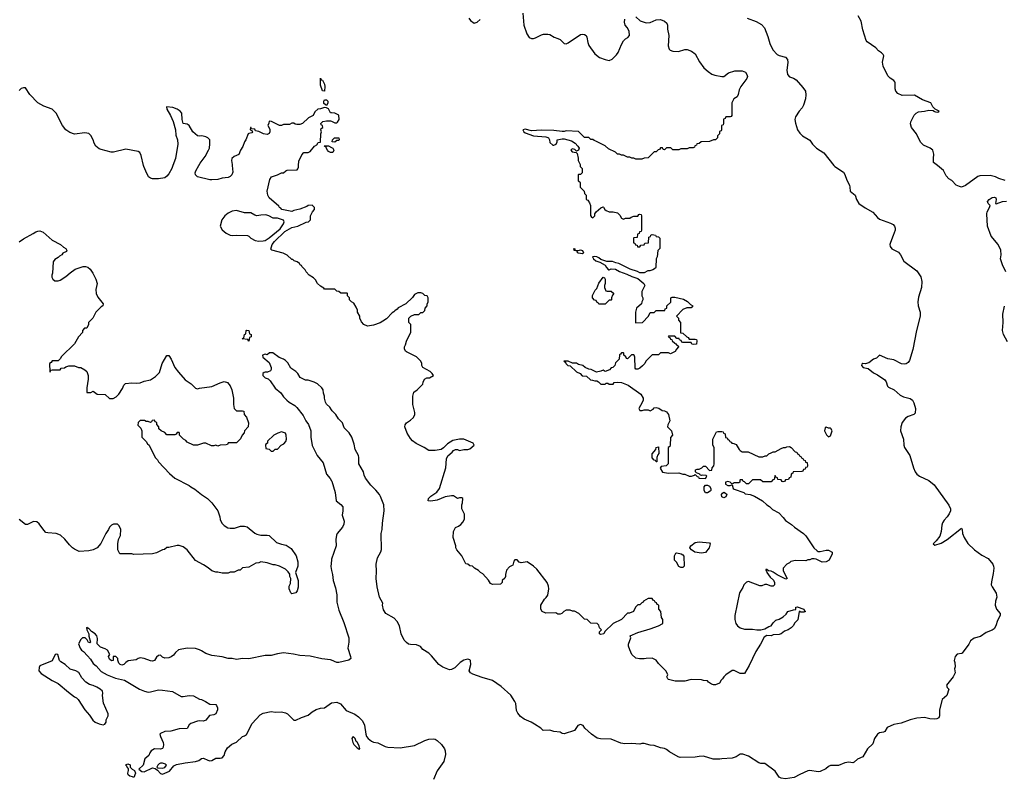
# Model space of a CAD drawing. Header units: inches. Extents: x 2473073 to 2657680, y 705365 to 849016.
# Tile 80 of 151: x 2486954 to 2496568, y 814011 to 821423. Entities that reach past the tile are written whole.
import ezdxf

# ---------------------------------------------------------------- set-up
doc = ezdxf.new("R2010")
doc.units = ezdxf.units.IN
doc.header["$MEASUREMENT"] = 0
for name, color, linetype in [('C4881', 7, 'Continuous'), ('C4882', 7, 'Continuous'), ('C4891', 7, 'Continuous'), ('C4892', 7, 'Continuous')]:
    doc.layers.add(name, color=color, linetype=linetype)

msp = doc.modelspace()

# ---------------------------------------------------------------- linework, layer by layer
at = {"layer": 'C4881', "color": 5}
for points, elevation in [([(2488450.4, 820000), (2488439.6, 819970), (2488410, 819919.1), (2488390, 819895.5), (2488370, 819880.5), (2488310.9, 819870.9), (2488250.9, 819870.9), (2488230, 819876), (2488210.7, 819890.7), (2488184.5, 819944.5), (2488166.8, 819990), (2488164.3, 820000)], 80), ([(2489029.7, 820000), (2489034, 819934), (2489026, 819910), (2489010, 819894), (2488990, 819883.8), (2488930, 819877.3), (2488890, 819863), (2488830, 819859.3), (2488810, 819860.4), (2488690.4, 819890.4), (2488670.6, 819910), (2488668.4, 819930), (2488675.5, 819950), (2488704.5, 820000)], 80), ([(2490000, 818794), (2489930, 818794), (2489923.6, 818803.6), (2489890, 818822), (2489862, 818850), (2489843.6, 818883.6), (2489823.6, 818903.6), (2489782, 818930), (2489750, 818962), (2489742, 818982), (2489710, 819014), (2489704.7, 819024.7), (2489694, 819030), (2489684.7, 819044.7), (2489662, 819062), (2489634, 819070), (2489622, 819082), (2489610, 819084.7), (2489565.4, 819125.4), (2489526.4, 819146.4), (2489414.8, 819174.8), (2489405.2, 819185.2), (2489420.4, 819230), (2489442, 819258), (2489542, 819358), (2489610, 819396), (2489671.1, 819408.9), (2489750, 819448), (2489774, 819450), (2489794, 819470), (2489792, 819510), (2489812, 819550), (2489832, 819570), (2489832, 819590), (2489810, 819612), (2489771.6, 819611.6), (2489759, 819601), (2489690, 819576), (2489630, 819562), (2489610, 819552), (2489514, 819570), (2489504.7, 819584.7), (2489491.6, 819591.6), (2489483.6, 819603.6), (2489390, 819684.7), (2489376, 819710), (2489371.3, 819750), (2489396.9, 819863.1), (2489414, 819890), (2489470, 819908), (2489510, 819928), (2489530, 819928), (2489554, 819950), (2489565.4, 819954.6), (2489662, 819958), (2489671.3, 819968.7), (2489674.8, 819985.2), (2489675.6, 820000)], 80), ([(2486950, 819257.2), (2486990, 819285.2), (2487084.5, 819335.5), (2487110, 819354), (2487130, 819361.2), (2487150, 819362), (2487182.7, 819350), (2487271.4, 819271.4), (2487354, 819230), (2487383.1, 819203.1), (2487406, 819190), (2487415.3, 819170), (2487410, 819162), (2487376.4, 819143.6), (2487366, 819130), (2487343.1, 819116.9), (2487330, 819102), (2487296.4, 819083.6), (2487280.4, 819059.6), (2487275.3, 818950), (2487268, 818930), (2487268, 818910), (2487278, 818890), (2487296.4, 818876.4), (2487330, 818875.3), (2487350, 818882), (2487403.5, 818916.5), (2487445.8, 818954.2), (2487496, 818990), (2487573.6, 819013.6), (2487595.3, 819015.3), (2487619, 819010), (2487641.2, 818990), (2487669.3, 818949.3), (2487699, 818890), (2487709, 818850), (2487697.2, 818790), (2487701.2, 818750), (2487716.5, 818716.5), (2487768, 818650), (2487767.3, 818632.7), (2487750, 818622), (2487698, 818570), (2487668.4, 818511.6), (2487626, 818470), (2487626, 818450), (2487610, 818414), (2487587.3, 818412.7), (2487566, 818390), (2487566, 818370), (2487528, 818330), (2487490, 818262), (2487363.1, 818136.9), (2487350, 818114), (2487330, 818094), (2487270, 818094), (2487262, 818078), (2487246, 818070), (2487247.3, 817987.3), (2487252.7, 817987.3), (2487258, 818002), (2487270, 818006), (2487350, 818006), (2487358, 818022), (2487390, 818026), (2487403.6, 818036.4), (2487432.7, 818047.3), (2487490, 818046), (2487528.4, 818028.4), (2487550, 818028), (2487590, 818008), (2487608, 817990), (2487622, 817950), (2487623.1, 817916.9), (2487609.2, 817830), (2487610, 817786), (2487650, 817786), (2487670, 817798), (2487686, 817790), (2487710, 817768), (2487787.3, 817767.3), (2487830, 817728), (2487867.3, 817727.3), (2487896.9, 817743.1), (2487922, 817770), (2487956.3, 817823.7), (2487970, 817858), (2487987.1, 817872.9), (2488050, 817881.2), (2488090, 817877.2), (2488130, 817881.2), (2488170, 817897.2), (2488230.7, 817909.3), (2488279.8, 817940.2), (2488319.1, 817980.9), (2488346, 818070), (2488390, 818148), (2488410, 818148), (2488434, 818110), (2488469.3, 818029.3), (2488503.7, 817983.7), (2488569.4, 817909.4), (2488628.7, 817870), (2488670, 817828), (2488690, 817822), (2488711.1, 817828.9), (2488830, 817845.2), (2488910, 817881.2), (2488950, 817893.2), (2488982, 817882), (2489009, 817850), (2489024, 817810), (2489042, 817730), (2489042, 817670), (2489048.4, 817628.4), (2489070, 817606), (2489130, 817606), (2489142, 817602), (2489146, 817570), (2489170, 817546), (2489188, 817490), (2489186, 817450), (2489148.4, 817411.6), (2489147.3, 817392.7), (2489126, 817370), (2489110, 817334), (2489070, 817294), (2488990, 817294), (2488982, 817278), (2488970, 817274), (2488910, 817272), (2488890, 817262), (2488870, 817272), (2488850, 817264.7), (2488825.4, 817265.4), (2488770, 817292), (2488748.9, 817291.1), (2488690, 817272), (2488650, 817272), (2488590, 817302), (2488576.9, 817316.9), (2488554, 817330), (2488514, 817370), (2488514, 817390), (2488510, 817394), (2488490, 817394), (2488482, 817378), (2488470, 817374), (2488390, 817374), (2488370, 817394), (2488334, 817410), (2488314, 817430), (2488311.6, 817451.6), (2488292.7, 817472.7), (2488291.6, 817491.6), (2488278, 817498), (2488270, 817514), (2488247.3, 817512.7), (2488242, 817498), (2488230, 817494), (2488210, 817502), (2488190, 817502), (2488171.3, 817511.3), (2488128.9, 817511.1), (2488110, 817494), (2488108.4, 817468.4), (2488136.4, 817436.4), (2488146, 817410), (2488146, 817350), (2488190, 817306), (2488203.1, 817283.1), (2488218, 817270), (2488278, 817150), (2488298, 817130), (2488308, 817110), (2488416.4, 816996.4), (2488470, 816948), (2488610, 816878), (2488624.7, 816864.7), (2488663.1, 816843.1), (2488729.1, 816789.1), (2488788, 816750), (2488830, 816708), (2488888, 816630), (2488907.3, 816572.7), (2488910, 816546), (2488929.2, 816509.2), (2488950, 816488), (2488985.2, 816465.2), (2489010, 816462), (2489050, 816462), (2489110, 816482), (2489150, 816482), (2489173.6, 816473.6), (2489250, 816414), (2489270, 816404), (2489310, 816393.2), (2489370, 816394), (2489390, 816388.7), (2489462.9, 816322.9), (2489510, 816305.2), (2489555.5, 816295.5), (2489604.7, 816264.7), (2489652.9, 816192.9), (2489668.4, 816131.6), (2489668.7, 816090), (2489648, 816030), (2489673.2, 815950), (2489673.6, 815886.4), (2489662, 815850), (2489650, 815832), (2489610, 815822), (2489602, 815830), (2489584.7, 815870), (2489585.4, 815894.6), (2489596.9, 815923.1), (2489602, 815970), (2489592, 815990), (2489591.6, 816011.6), (2489576.9, 816036.9), (2489550, 816062), (2489490, 816092), (2489450, 816104.7), (2489430, 816104.7), (2489370, 816124.7), (2489310, 816132), (2489290, 816122), (2489260.4, 816119.6), (2489190, 816082), (2489130, 816074), (2489107.3, 816052.7), (2489088.4, 816051.6), (2489047.3, 816032.7), (2489010, 816032), (2488990, 816022), (2488930, 816022), (2488890, 816032), (2488870, 816032), (2488830, 816044.7), (2488795.3, 816075.3), (2488750, 816104.7), (2488670, 816144.7), (2488590.7, 816250.7), (2488550, 816278), (2488510, 816291), (2488490, 816291.3), (2488410, 816272), (2488390, 816272), (2488367.3, 816252.7), (2488348.4, 816251.6), (2488290, 816222), (2488250, 816211.3), (2488070, 816204.7), (2488048.4, 816211.6), (2487932.7, 816212.7), (2487912, 816250), (2487911.3, 816310), (2487918, 816350), (2487938, 816390), (2487942, 816450), (2487925.4, 816485.4), (2487910, 816502), (2487870, 816502), (2487850, 816492), (2487830, 816472), (2487822, 816450), (2487794, 816410), (2487747.2, 816312.8), (2487710, 816271), (2487670, 816250.8), (2487630, 816242), (2487535.3, 816235.3), (2487490, 816256), (2487470, 816271), (2487439.8, 816299.8), (2487395.6, 816355.6), (2487352, 816392), (2487310, 816410.6), (2487230, 816414.8), (2487210, 816421), (2487190, 816441), (2487144.4, 816504.4), (2487122, 816522), (2487090, 816527.7), (2487030, 816498.8), (2487010, 816498.8), (2486950, 816546.8)], 80), ([(2490000, 817614.9), (2489983.6, 817643.6), (2489950, 817672), (2489941, 817690), (2489931.3, 817730), (2489931.3, 817750), (2489919.6, 817779.6), (2489918, 817810), (2489904.7, 817830), (2489862, 817870), (2489830, 817886), (2489770, 817904.7), (2489745.4, 817905.4), (2489691.3, 817931.3), (2489671, 817970), (2489651, 817990), (2489602, 818022), (2489573.7, 818073.7), (2489550, 818098), (2489530.7, 818110.7), (2489486.4, 818126.4), (2489427.3, 818172.7), (2489392.7, 818172.7), (2489370, 818154), (2489350, 818158), (2489326, 818150), (2489328.9, 818128.9), (2489390, 818078), (2489408.7, 818030), (2489408.7, 818010), (2489402, 817998), (2489374.6, 817985.4), (2489350, 817984.7), (2489340.2, 817979.8), (2489329.2, 817970.8), (2489329.3, 817950), (2489350, 817929.4), (2489378.6, 817918.6), (2489400.2, 817900.2), (2489450, 817828.7), (2489502.7, 817782.7), (2489530, 817744), (2489562, 817710), (2489584, 817690), (2489639.1, 817659.1), (2489660.7, 817640.7), (2489720.5, 817560.5), (2489747.3, 817510), (2489774.7, 817474.7), (2489795.6, 817410), (2489798, 817350), (2489810, 817269), (2489859.7, 817170), (2489918, 817098), (2489949.8, 816990), (2489986.3, 816946.3), (2490000, 816923.1)], 60), ([(2490000, 816159), (2489997, 816150), (2489991.7, 816088.3), (2490000, 816049.8)], 60), ([(2490000, 815173.3), (2489990, 815177.6), (2489905.7, 815185.7), (2489790, 815211.4), (2489690, 815218.3), (2489628.3, 815231.7), (2489530, 815243.8), (2489470, 815236.5), (2489410, 815219.6), (2489350, 815220.3), (2489190, 815187.7), (2489130, 815190.8), (2489070, 815181), (2489030, 815191), (2488990, 815190.7), (2488930, 815204.9), (2488830, 815218), (2488770, 815237.3), (2488730, 815266), (2488710, 815274.8), (2488670, 815286.8), (2488589.6, 815290.4), (2488505.6, 815274.4), (2488475.3, 815250), (2488457.2, 815222.8), (2488434, 815206), (2488410, 815198), (2488370, 815192), (2488350, 815202), (2488330, 815222), (2488310, 815218), (2488290, 815202), (2488270, 815171.3), (2488250, 815162.8), (2488230, 815166), (2488170, 815191), (2488130, 815196), (2488110, 815191), (2488090, 815178), (2488013.6, 815166.4), (2487989, 815151), (2487970, 815132), (2487950, 815124.7), (2487934, 815130), (2487923.6, 815143.6), (2487912.7, 815172.7), (2487912, 815190), (2487894, 815210), (2487866, 815210), (2487866, 815170), (2487850, 815166), (2487830, 815182), (2487822, 815210), (2487834, 815230), (2487811.3, 815270), (2487790, 815284.7), (2487742, 815302), (2487712, 815332), (2487714, 815386), (2487706, 815410), (2487690, 815430.8), (2487654.8, 815454.8), (2487630, 815482), (2487622, 815482), (2487610, 815492), (2487606, 815490), (2487608, 815470), (2487628, 815430), (2487628, 815408), (2487646, 815350), (2487638, 815342), (2487624.7, 815344.7), (2487612.7, 815372.7), (2487594, 815390), (2487568, 815392), (2487550, 815374), (2487528, 815332), (2487544, 815290), (2487559, 815270), (2487578.4, 815258.4), (2487617.5, 815217.5), (2487644.1, 815184.1), (2487670, 815141.2), (2487699.1, 815119.1), (2487750, 815064), (2487808.7, 815030), (2487890, 814997.2), (2487978.3, 814978.3), (2488125.1, 814890), (2488173.2, 814870), (2488210, 814862.5), (2488230, 814863.2), (2488310, 814882.9), (2488350, 814881.4), (2488447, 814867), (2488530, 814820.5), (2488550, 814818), (2488610, 814829.6), (2488650, 814825.6), (2488710, 814792.3), (2488730, 814789.3), (2488768.7, 814770), (2488810, 814745.2), (2488870, 814742), (2488877.2, 814730), (2488885.2, 814710), (2488885.2, 814690), (2488868.7, 814650), (2488850, 814640.7), (2488807.3, 814632.7), (2488770, 814587.3), (2488750, 814579.1), (2488710, 814581.6), (2488690, 814578), (2488624.5, 814555.5), (2488610, 814541), (2488590, 814507.3), (2488510, 814504), (2488430, 814480.7), (2488370, 814478.8), (2488330, 814458), (2488324, 814450), (2488329, 814430), (2488356.2, 814370), (2488359.6, 814350), (2488355.8, 814324.2), (2488347.8, 814312.2), (2488330, 814303.8), (2488270, 814307.3), (2488239, 814290), (2488224, 814270), (2488215.5, 814244.5), (2488175.3, 814210), (2488159, 814150), (2488118, 814110), (2488146.6, 814086.6), (2488170, 814084.5), (2488250, 814122), (2488278, 814118), (2488300.2, 814100.2), (2488327.7, 814067.7), (2488350, 814062), (2488416, 814090), (2488458, 814142), (2488484, 814156), (2488570, 814173.2), (2488670, 814183.7), (2488704.1, 814195.9), (2488730, 814212.7), (2488750, 814216), (2488790, 814197.2), (2488810, 814192.7), (2488830, 814194), (2488870, 814217.2), (2488910, 814216), (2488930, 814220.9), (2488950, 814244), (2488959.3, 814280.7), (2488983.1, 814316.9), (2489026, 814354), (2489070, 814374), (2489130, 814429.2), (2489150, 814435.1), (2489170, 814449.3), (2489223.4, 814556.6), (2489301, 814639), (2489330, 814657.4), (2489410, 814672.8), (2489452.7, 814667.3), (2489510, 814669.2), (2489550, 814659), (2489570, 814649), (2489629.4, 814589.4), (2489650, 814588.7), (2489704.5, 814615.5), (2489770, 814637.2), (2489810, 814669.3), (2489848.7, 814691.3), (2489890, 814705.1), (2489930, 814708.2), (2490000, 814756.2)], 60)]:
    msp.add_lwpolyline(points, dxfattribs=dict(at, elevation=elevation))
for points, elevation in [([(2489070, 819560.7), (2489030, 819554.7), (2488990, 819536.3), (2488956.3, 819510), (2488927.7, 819470), (2488911.3, 819410), (2488930, 819372), (2488970, 819341), (2489010, 819321), (2489030, 819316), (2489070, 819321), (2489176.9, 819316.9), (2489191.1, 819311.1), (2489210, 819292), (2489254, 819270), (2489290, 819262.8), (2489330, 819264.4), (2489350, 819270.4), (2489390, 819295.3), (2489496.1, 819383.9), (2489529, 819430), (2489535.3, 819450), (2489528.4, 819468.4), (2489470, 819488), (2489430, 819488), (2489386, 819510), (2489358, 819518), (2489310, 819517.2), (2489270, 819508.7), (2489250, 819515.3), (2489210, 819539), (2489150, 819539.3)], 80), ([(2489190, 818286), (2489182, 818302), (2489126, 818310), (2489142, 818318), (2489148, 818350), (2489162, 818358), (2489166, 818390), (2489170, 818394), (2489191, 818391), (2489198, 818358), (2489214, 818350), (2489214, 818330), (2489198, 818322)], 60), ([(2489510, 817402), (2489474, 817390), (2489434, 817370), (2489374, 817310), (2489374, 817290), (2489358, 817282), (2489354, 817270), (2489358, 817238), (2489390, 817234), (2489410, 817214), (2489430, 817214), (2489448.4, 817231.6), (2489470, 817234), (2489506, 817270), (2489534.6, 817285.4), (2489553.6, 817306.4), (2489558, 817330), (2489555.3, 817370), (2489548.4, 817388.4)], 80), ([(2487310, 815233.2), (2487302, 815230), (2487270, 815168), (2487150, 815118), (2487143.6, 815103.6), (2487142, 815070), (2487163.5, 815043.5), (2487270, 814976), (2487330, 814946), (2487430, 814861), (2487490, 814816), (2487510, 814806), (2487526, 814790), (2487591.3, 814690), (2487636.8, 814636.8), (2487667.9, 814587.9), (2487692, 814570), (2487730, 814551.3), (2487770, 814542), (2487786, 814550), (2487798, 814570), (2487798, 814590), (2487818, 814630), (2487818, 814650), (2487772.9, 814752.9), (2487761.2, 814830), (2487765.2, 814850), (2487761.2, 814870), (2487739.3, 814890), (2487706, 814910), (2487670, 814927.3), (2487635.6, 814935.6), (2487598.3, 814958.3), (2487559.6, 814999.6), (2487530, 815052), (2487502, 815070), (2487447.3, 815087.3), (2487399, 815130), (2487356.2, 815156.2), (2487344, 815170), (2487326, 815230)], 80), ([(2488070, 814028), (2488056.4, 814036.4), (2488030, 814042), (2488014.6, 814054.6), (2488009, 814070), (2488016.4, 814096.4), (2488016.4, 814116.4), (2488010, 814118), (2488000.4, 814140.4), (2487990, 814148.7), (2487990, 814152), (2488010, 814162), (2488032.7, 814152.7), (2488034, 814130), (2488051.6, 814111.6), (2488076, 814096), (2488084.7, 814070)], 60), ([(2488350, 814168.7), (2488330, 814168.7), (2488316.9, 814163.1), (2488302, 814150), (2488294, 814130), (2488303.6, 814123.6), (2488350, 814118.8), (2488370, 814126), (2488388, 814150), (2488379, 814159)], 60)]:
    msp.add_lwpolyline(points, close=True, dxfattribs=dict(at, elevation=elevation))
at = {"layer": 'C4882', "color": 5, "elevation": 80}
for points in [[(2489930, 820726), (2489910, 820728.7), (2489890, 820786), (2489890, 820854), (2489898, 820838), (2489910, 820834), (2489930, 820794), (2489934.8, 820770)], [(2489950, 820586), (2489925.2, 820605.2), (2489925.2, 820630), (2489930, 820642), (2489950, 820642), (2489962, 820630), (2489962, 820610)]]:
    msp.add_lwpolyline(points, close=True, dxfattribs=at)
for points in [[(2488164.3, 820000), (2488139.8, 820099.8), (2488126.8, 820126.8), (2488110, 820136), (2487990, 820158.8), (2487870, 820131.3), (2487848.4, 820131.6), (2487750, 820156), (2487730, 820164.7), (2487698, 820190), (2487679.8, 820219.8), (2487670.6, 820250.6), (2487650, 820292), (2487630, 820312), (2487590, 820318), (2487490, 820306.8), (2487442.5, 820322.5), (2487404.7, 820350), (2487371, 820390), (2487310, 820511.3), (2487270, 820551), (2487190, 820578), (2487130, 820612), (2487054.4, 820694.4), (2487010, 820758), (2486990, 820758), (2486970, 820751), (2486950, 820731.3)], [(2488704.5, 820000), (2488717.5, 820022.5), (2488766, 820090), (2488798.8, 820150), (2488806, 820170), (2488811.1, 820211.1), (2488810.9, 820250.9), (2488790.9, 820270.9), (2488770, 820281), (2488731.3, 820291.3), (2488710, 820286.8), (2488690, 820291.3), (2488644.7, 820330), (2488610, 820391.3), (2488590, 820404.7), (2488550, 820412), (2488540.5, 820450), (2488536, 820510), (2488522, 820530), (2488490.7, 820550.7), (2488450, 820566.8), (2488388.4, 820571.6), (2488389.2, 820550), (2488426, 820490), (2488453.2, 820430), (2488475.1, 820350), (2488477.5, 820297.5), (2488494, 820250), (2488498, 820210), (2488475.6, 820070), (2488450.4, 820000)], [(2490000, 820513.3), (2489990, 820514), (2489970, 820552), (2489950, 820564.7), (2489930, 820566), (2489890, 820552), (2489866, 820550), (2489836.4, 820523.6), (2489818, 820490), (2489774, 820466), (2489715.3, 820410), (2489690, 820401), (2489659.6, 820399.6), (2489643.6, 820403.6), (2489630, 820414), (2489610, 820414), (2489590, 820402), (2489530, 820402), (2489510, 820392), (2489490, 820392), (2489411.6, 820431.6), (2489390, 820434), (2489387.3, 820412.7), (2489378, 820390), (2489396.4, 820356.4), (2489398, 820330), (2489388.4, 820311.6), (2489370, 820302), (2489334, 820310), (2489290, 820332), (2489258, 820338), (2489250, 820354), (2489218, 820358), (2489214, 820370), (2489208, 820372), (2489206, 820350), (2489222, 820342), (2489226, 820330), (2489222, 820318), (2489190, 820314), (2489186, 820310), (2489162, 820250), (2489148.7, 820230), (2489132.9, 820187.1), (2489108.7, 820150), (2489092.5, 820107.5), (2489048, 820090), (2489024, 820070), (2489021.2, 820050), (2489029, 820010), (2489029.7, 820000)], [(2489675.6, 820000), (2489678, 820042), (2489710, 820106), (2489730, 820126), (2489770, 820126), (2489790, 820138), (2489834, 820190), (2489856.9, 820203.1), (2489870, 820226), (2489892.7, 820227.3), (2489894, 820310), (2489902, 820330), (2489894, 820350), (2489898, 820362), (2489914, 820370), (2489911.6, 820391.6), (2489898, 820398), (2489894, 820410), (2489914, 820430), (2489950, 820438), (2489990, 820438), (2490000, 820433)], [(2490000, 820128.3), (2489990, 820128), (2489970, 820138), (2489958, 820150), (2489946, 820174), (2489946, 820186), (2489934, 820186), (2489927.3, 820192.7), (2489970, 820194), (2490000, 820177.3)]]:
    msp.add_lwpolyline(points, dxfattribs=at)
at = {"layer": 'C4891', "color": 5}
for points, elevation in [([(2492426, 820000), (2492426, 819990), (2492446, 819970), (2492446, 819930), (2492430, 819914), (2492410, 819914), (2492406, 819910), (2492406, 819850), (2492422, 819842), (2492426, 819830), (2492426, 819790), (2492466, 819750), (2492468.4, 819728.4), (2492486, 819710), (2492486, 819670), (2492502, 819662), (2492516.4, 819636.4), (2492526, 819610), (2492528.4, 819511.6), (2492536.4, 819496.4), (2492550, 819488.7), (2492571, 819510), (2492571.3, 819530), (2492582, 819550), (2492630, 819588), (2492650, 819598), (2492655.3, 819595.3), (2492666, 819570), (2492680.4, 819560.4), (2492710, 819548), (2492750, 819548), (2492790, 819538), (2492814.6, 819514.6), (2492830, 819486), (2492850, 819478), (2492870, 819486), (2492910, 819486), (2492923.6, 819496.4), (2492950, 819506), (2492990, 819506), (2492998, 819522), (2493010, 819526), (2493022, 819522), (2493026, 819510), (2493026, 819370), (2493022, 819358), (2493007.3, 819352.7), (2493002, 819338), (2492986, 819330), (2492982, 819298), (2492950, 819294), (2492946, 819290), (2492947.3, 819247.3), (2492962, 819242), (2492967.3, 819227.3), (2492982, 819222), (2492987.3, 819207.3), (2493010, 819206), (2493018, 819222), (2493050, 819226), (2493058, 819242), (2493092.7, 819247.3), (2493098, 819302), (2493112.7, 819307.3), (2493118, 819322), (2493130, 819326), (2493162, 819322), (2493167.3, 819307.3), (2493190, 819306), (2493206, 819290), (2493206, 819190), (2493186, 819170), (2493178, 819110), (2493168, 819090), (2493166, 819010), (2493162, 818998), (2493136.4, 818983.6), (2493107.3, 818972.7), (2493088.4, 818971.6), (2493050, 818952), (2493010, 818952), (2492986, 818966), (2492914, 818990), (2492804.7, 819044.7), (2492774, 819050), (2492742.8, 819062.8), (2492685.4, 819065.4), (2492630, 819082), (2492610, 819101), (2492590.6, 819110.6), (2492566, 819114), (2492546, 819110), (2492555.3, 819090), (2492578, 819070), (2492618, 819058), (2492670, 819028), (2492684, 819004), (2492703.1, 818983.1), (2492710, 818982), (2492730, 818992.7), (2492770, 818989.4), (2492810, 818966), (2492881.5, 818941.5), (2492930, 818917.2), (2492990, 818899), (2493048.7, 818850), (2493058, 818830), (2493028, 818770), (2493028, 818730), (2493038, 818710), (2493038, 818690), (2493028.4, 818671.6), (2493026, 818650), (2492978, 818610), (2492968.4, 818568.4), (2492966, 818470), (2492970, 818466), (2493034, 818470), (2493094, 818530), (2493110, 818566), (2493150, 818566), (2493170, 818586), (2493252.7, 818587.3), (2493258, 818602), (2493272.7, 818607.3), (2493274, 818630), (2493311.6, 818668.4), (2493312, 818710), (2493323.5, 818716.5), (2493350, 818717), (2493435.9, 818695.9), (2493474.2, 818674.2), (2493503.2, 818643.2), (2493528, 818630), (2493510, 818612), (2493468.9, 818611.1), (2493430, 818594), (2493366, 818530), (2493386, 818510), (2493386, 818490), (2493406, 818470), (2493407.3, 818367.3), (2493430, 818366), (2493467.3, 818327.3), (2493482, 818322), (2493490, 818306), (2493550, 818306), (2493562, 818302), (2493566, 818290), (2493562, 818258), (2493530, 818254), (2493518, 818258), (2493510, 818274), (2493430, 818274), (2493418, 818278), (2493412.7, 818292.7), (2493398, 818298), (2493392.7, 818312.7), (2493370, 818314), (2493350, 818334), (2493290, 818334), (2493286, 818330), (2493302, 818322), (2493310, 818306), (2493322, 818302), (2493326, 818290), (2493350, 818266), (2493362, 818262), (2493370, 818246), (2493382, 818242), (2493386, 818230), (2493366, 818210), (2493354.6, 818185.4), (2493310, 818162), (2493290, 818172), (2493210, 818172), (2493190, 818154), (2493130, 818154), (2493069, 818091), (2493058, 818070), (2493034.6, 818045.4), (2493010, 818022), (2492990, 818014), (2492970, 818014), (2492963.6, 818023.6), (2492962, 818130), (2492954, 818150), (2492950, 818154), (2492928.4, 818151.6), (2492890, 818114), (2492878, 818118), (2492872.7, 818132.7), (2492854, 818150), (2492854, 818170), (2492850, 818174), (2492830, 818174), (2492822, 818158), (2492810, 818154), (2492806, 818110), (2492770, 818074), (2492766, 818050), (2492746, 818030), (2492730, 818024.7), (2492712.7, 818007.3), (2492670, 817992), (2492650, 818002), (2492627.3, 817992.7), (2492585.4, 817985.4), (2492534, 818010), (2492510, 818012), (2492474, 818030), (2492454, 818050), (2492410, 818058), (2492390, 818072), (2492352.7, 818072.7), (2492310, 818092), (2492266, 818090), (2492282, 818082), (2492287.3, 818067.3), (2492306, 818050), (2492330, 818046), (2492390, 817986), (2492426, 817970), (2492447.3, 817947.3), (2492490, 817946), (2492528.4, 817908.4), (2492547.3, 817907.3), (2492570, 817898), (2492590, 817898), (2492606, 817890), (2492630, 817868), (2492670, 817866), (2492682, 817878), (2492696.4, 817876.4), (2492710, 817866), (2492750, 817868), (2492758, 817882), (2492790, 817888), (2492830, 817882), (2492895.5, 817855.5), (2493018, 817770), (2493042, 817730), (2493042, 817710), (2493032.9, 817687.1), (2492998, 817630), (2493008.4, 817608.4), (2493031.1, 817608.9), (2493050, 817615.3), (2493090, 817615.3), (2493110, 817608), (2493138, 817622), (2493150, 817635.3), (2493170, 817638), (2493193.6, 817633.6), (2493228.4, 817608.4), (2493250, 817608), (2493270, 817598), (2493288.7, 817570), (2493302, 817510), (2493282, 817470), (2493278, 817450), (2493318, 817410), (2493328, 817370), (2493307.3, 817347.3), (2493306, 817270), (2493302, 817258), (2493286, 817250), (2493286, 817090), (2493266, 817070), (2493218, 817062), (2493210, 817054), (2493208.4, 817048.4), (2493229.3, 817009.3), (2493290, 816997.2), (2493390, 817001.2), (2493428.9, 816988.9), (2493450, 816988.7), (2493490, 816969), (2493514, 816970), (2493542, 816978), (2493550, 816986), (2493570, 816966), (2493582, 816962), (2493586, 816950), (2493650, 816946), (2493662, 816970), (2493656, 816976), (2493622, 816978), (2493610, 816974), (2493598, 816978), (2493594, 816990), (2493562, 817002), (2493554, 817010), (2493554, 817030), (2493570, 817038), (2493590, 817038), (2493614, 817050), (2493630, 817066), (2493650, 817066), (2493690, 817026), (2493712.7, 817027.3), (2493714, 817050), (2493731.6, 817068.4), (2493734, 817090), (2493734, 817250), (2493722, 817270), (2493722, 817330), (2493758, 817402), (2493770, 817406), (2493810, 817406), (2493822, 817402), (2493827.3, 817387.3), (2493842, 817382), (2493847.3, 817347.3), (2493862, 817342), (2493867.3, 817327.3), (2493882, 817322), (2493887.3, 817307.3), (2493902, 817302), (2493906, 817290), (2493927.3, 817287.3), (2493950, 817278), (2493978, 817230), (2493990, 817218), (2494010, 817206), (2494067.3, 817207.3), (2494170, 817158), (2494210, 817158), (2494232.7, 817167.3), (2494250, 817168), (2494270, 817188), (2494290, 817198), (2494310, 817206), (2494330, 817206), (2494390, 817238), (2494412.7, 817247.3), (2494431.6, 817248.4), (2494443.6, 817256.4), (2494470, 817258), (2494486, 817250), (2494527.3, 817207.3), (2494542, 817202), (2494547.3, 817187.3), (2494562, 817182), (2494567.3, 817167.3), (2494582, 817162), (2494587.3, 817147.3), (2494602, 817142), (2494607.3, 817127.3), (2494622, 817122), (2494627.3, 817107.3), (2494642, 817102), (2494646, 817070), (2494642, 817058), (2494627.3, 817052.7), (2494622, 817038), (2494607.3, 817032.7), (2494602, 817018), (2494590, 817014), (2494507.3, 817012.7), (2494502, 816998), (2494486, 816990), (2494482, 816958), (2494467.3, 816952.7), (2494462, 816938), (2494430, 816934), (2494422, 816918), (2494410, 816914), (2494398, 816918), (2494390, 816934), (2494358, 816938), (2494352.7, 816952.7), (2494338, 816958), (2494330, 816974), (2494326, 816970), (2494322, 816938), (2494307.3, 816932.7), (2494290, 816914), (2494210, 816914), (2494187.3, 816932.7), (2494110, 816934), (2494070, 816894), (2494050, 816894), (2494032.7, 816912.7), (2494018, 816918), (2494012.7, 816932.7), (2493990, 816934), (2493986, 816930), (2493986, 816910), (2493975.3, 816904.7), (2493930, 816904.7), (2493910, 816892), (2493890, 816912), (2493870, 816918), (2493846, 816910), (2493846, 816890), (2493870, 816878), (2493890, 816878), (2493910, 816886), (2493922, 816850), (2493930, 816842), (2494026, 816810), (2494038, 816798), (2494086, 816790), (2494130, 816774), (2494208, 816730), (2494248.9, 816688.9), (2494274.6, 816674.6), (2494303.1, 816643.1), (2494366, 816610), (2494410, 816566), (2494430, 816538), (2494490, 816498), (2494518, 816470), (2494608, 816410), (2494630, 816388), (2494708, 816270), (2494740.2, 816240.2), (2494750, 816235.3), (2494770, 816235.3), (2494830, 816248), (2494850, 816248), (2494887.3, 816227.3), (2494888, 816210), (2494858, 816150), (2494830, 816132), (2494790, 816131.3), (2494730, 816158), (2494710, 816162), (2494690, 816162), (2494670, 816152), (2494650, 816152), (2494630, 816142), (2494530, 816144.7), (2494484.7, 816135.3), (2494470, 816122), (2494446, 816110), (2494408.4, 816071.6), (2494410, 816046), (2494448, 815970), (2494436, 815964), (2494350, 816004.9), (2494311.6, 816031.6), (2494290, 816041.1), (2494264.9, 816044.9), (2494250, 816058.8), (2494240.2, 816059.8), (2494239, 816050), (2494245.1, 816045.1), (2494249.6, 816030), (2494282, 815982), (2494313.5, 815953.5), (2494324.2, 815930), (2494324, 815910), (2494310, 815896), (2494290, 815896), (2494248.4, 815911.6), (2494230, 815912), (2494200.4, 815899.6), (2494179.6, 815899.6), (2494070, 815942), (2494050, 815934), (2494026, 815910), (2494016.4, 815883.6), (2493984, 815830), (2493935.3, 815610), (2493935.3, 815570), (2493948, 815530), (2493962, 815510), (2493989.4, 815489.4), (2494030, 815477.2), (2494110, 815476), (2494151.1, 815468.9), (2494190, 815468), (2494230, 815478), (2494270, 815502), (2494290, 815508), (2494310, 815538), (2494336.9, 815563.1), (2494370, 815575.3), (2494410, 815598), (2494436.9, 815623.1), (2494454, 815650), (2494510, 815666), (2494532.7, 815667.3), (2494534, 815690), (2494544.7, 815695.3), (2494610, 815671.5), (2494616, 815656), (2494628, 815650), (2494610, 815641), (2494582, 815642), (2494574, 815650), (2494566, 815650), (2494553.6, 815566.4), (2494523.1, 815536.9), (2494508, 815510), (2494488, 815490), (2494458, 815470), (2494422, 815458), (2494388.9, 815431.1), (2494370, 815424.7), (2494310, 815422), (2494290, 815412), (2494250, 815414), (2494222, 815398), (2494188, 815330), (2494142, 815258), (2494078, 815122), (2494030, 815042), (2493990, 815042), (2493930, 815072), (2493910, 815072), (2493850, 815032), (2493828, 815010), (2493818, 814990), (2493803.1, 814976.9), (2493786, 814950), (2493748.4, 814931.6), (2493730, 814931.3), (2493710, 814938), (2493679.6, 814959.6), (2493670, 814972), (2493630, 814974), (2493610, 814982), (2493510, 814984.7), (2493450, 814967.7), (2493392.1, 814967.9), (2493354, 814970), (2493290, 814984.9), (2493281, 814990), (2493272, 815010), (2493282, 815030), (2493265.4, 815065.4), (2493190, 815142), (2493170, 815172), (2493130, 815192), (2493070, 815191.3), (2493050, 815186), (2493006, 815186), (2492971.6, 815191.6), (2492932, 815230), (2492910, 815274), (2492898, 815310), (2492898, 815330), (2492922, 815390), (2492914, 815410), (2492990, 815444), (2493110, 815479), (2493190, 815508), (2493234, 815530), (2493234, 815570), (2493222, 815590), (2493214, 815650), (2493194, 815670), (2493194, 815710), (2493178, 815718), (2493172.7, 815732.7), (2493158, 815738), (2493152.7, 815752.7), (2493138, 815758), (2493130, 815774), (2493090, 815774), (2493046, 815750), (2493042, 815738), (2493030, 815734), (2493010, 815714), (2492990, 815712), (2492968, 815690), (2492946, 815650), (2492907.3, 815632.7), (2492890, 815632), (2492830, 815572), (2492748.9, 815531.1), (2492667.3, 815452.7), (2492658, 815430), (2492630, 815424.7), (2492614, 815430), (2492614, 815450), (2492634, 815470), (2492614, 815490), (2492610, 815514), (2492594, 815530), (2492530, 815534), (2492494, 815570), (2492470, 815574), (2492414, 815630), (2492371.6, 815651.6), (2492352.7, 815652.7), (2492330, 815662), (2492290, 815662), (2492266, 815650), (2492246, 815630), (2492230, 815622), (2492210, 815622), (2492190, 815634), (2492092.7, 815632.7), (2492054, 815650), (2492042, 815670), (2492042, 815710), (2492078, 815770), (2492094.8, 815785.2), (2492110.7, 815809.3), (2492121, 815870), (2492117.3, 815897.3), (2492104.7, 815930), (2492002, 816062), (2491971.1, 816091.1), (2491910, 816132), (2491850, 816124.7), (2491830, 816131.3), (2491810, 816152), (2491790, 816154), (2491780.4, 816139.6), (2491770, 816102), (2491736.4, 816083.6), (2491708.4, 816051.6), (2491698, 816010), (2491698, 815990), (2491690, 815974), (2491666, 815950), (2491666, 815930), (2491650, 815914), (2491570, 815912), (2491550, 815922), (2491530, 815954), (2491476.9, 816016.9), (2491454, 816030), (2491434, 816050), (2491394, 816070), (2491374, 816090), (2491350, 816094), (2491330, 816112), (2491310, 816114), (2491271.6, 816191.6), (2491222, 816250), (2491212, 816270), (2491211.3, 816290), (2491186, 816370), (2491191.3, 816430), (2491210.9, 816469.1), (2491238.5, 816481.5), (2491261.4, 816498.6), (2491279.8, 816520.2), (2491296, 816550), (2491296.9, 816596.9), (2491271.6, 816651.6), (2491271.3, 816690), (2491278, 816710), (2491282, 816750), (2491270, 816758), (2491250, 816758), (2491230, 816751.3), (2491190, 816778), (2491170, 816778.8), (2491110, 816767.3), (2491030, 816734.8), (2490970, 816724), (2490942, 816730), (2490946, 816750), (2490970, 816773.2), (2491026.4, 816813.6), (2491052.4, 816847.6), (2491114.8, 817050), (2491121.6, 817138.4), (2491133.4, 817166.6), (2491178, 817202), (2491190, 817218), (2491210, 817228), (2491230, 817228), (2491250, 817218), (2491290, 817228.7), (2491330, 817229), (2491350, 817235.3), (2491392, 817270), (2491382, 817290), (2491291.6, 817331.6), (2491250, 817331), (2491182, 817318), (2491130, 817284.7), (2491092.9, 817247.1), (2491069.1, 817230.9), (2491010, 817220.7), (2490950, 817221), (2490904.7, 817250), (2490826.6, 817286.6), (2490790, 817314.8), (2490770, 817336), (2490736.3, 817390), (2490716, 817450), (2490718, 817470), (2490730, 817488), (2490770, 817515.3), (2490798, 817542), (2490812, 817570), (2490812, 817590), (2490791.3, 817670), (2490791.6, 817748.4), (2490802, 817790), (2490834, 817810), (2490890, 817866), (2490892.7, 817887.3), (2490905.4, 817914.6), (2490930, 817928.7), (2490954, 817930), (2490994, 817950), (2490982, 817970), (2490962, 817990), (2490892, 818030), (2490882, 818050), (2490882, 818070), (2490871.6, 818091.6), (2490830, 818134), (2490730, 818182), (2490722, 818190), (2490712.7, 818212.7), (2490712, 818230), (2490722, 818250), (2490730, 818286), (2490772.7, 818372.7), (2490774, 818450), (2490754, 818470), (2490754, 818510), (2490774, 818530), (2490810, 818546), (2490850, 818546), (2490870, 818566), (2490890, 818566), (2490910, 818586), (2490912.7, 818607.3), (2490932, 818630), (2490932.7, 818647.3), (2490942, 818670), (2490942, 818710), (2490932, 818730), (2490910, 818732), (2490892, 818750), (2490870, 818758), (2490843.1, 818756.9), (2490810, 818742), (2490790, 818714), (2490726, 818650), (2490650, 818612), (2490640.4, 818599.6), (2490616.4, 818583.6), (2490608.4, 818571.6), (2490590, 818562), (2490534.6, 818505.4), (2490499, 818481), (2490474, 818466), (2490410, 818442), (2490350, 818434), (2490314, 818450), (2490290, 818474), (2490274, 818510), (2490274, 818530), (2490252, 818570), (2490252, 818590), (2490239.6, 818619.6), (2490216.9, 818656.9), (2490194, 818670), (2490174, 818690), (2490174, 818710), (2490154, 818730), (2490154, 818750), (2490150, 818754), (2490090, 818754), (2490071.6, 818771.6), (2490050, 818774), (2490030, 818794), (2490000, 818794)], 80), ([(2494905, 820000), (2494913, 819990), (2494996.3, 819936.3), (2495011.5, 819911.5), (2495030, 819857.6), (2495055.1, 819810), (2495061, 819790), (2495063.7, 819750), (2495111.8, 819711.8), (2495123.9, 819670), (2495148.9, 819630), (2495210, 819586.5), (2495284.7, 819544.7), (2495330, 819491.8), (2495350, 819476.9), (2495458.3, 819438.3), (2495483.4, 819423.4), (2495494.3, 819410), (2495502, 819390), (2495500.8, 819370), (2495484, 819316), (2495455.3, 819250), (2495450.7, 819230), (2495454, 819210), (2495470, 819186.3), (2495536.1, 819156.1), (2495556, 819130), (2495587.9, 819067.9), (2495712.9, 818972.9), (2495752.8, 818912.8), (2495763.9, 818870), (2495761, 818810), (2495730, 818716), (2495723.5, 818670), (2495727.3, 818630), (2495746.6, 818570), (2495745.1, 818530), (2495711.1, 818390), (2495675.7, 818204.3), (2495642.3, 818097.7), (2495630, 818077.3), (2495610, 818064.9), (2495590, 818061.6), (2495565.7, 818065.7), (2495490, 818103), (2495430, 818114.8), (2495348.7, 818151.3), (2495319.3, 818120.7), (2495290, 818110.7), (2495244.5, 818075.5), (2495210, 818066.8), (2495186, 818070), (2495176.4, 818063.6), (2495174, 818050), (2495189.2, 818030), (2495238.9, 818018.9), (2495290, 817978), (2495330, 817959.5), (2495401.2, 817910), (2495416, 817890), (2495427.5, 817847.5), (2495437.5, 817837.5), (2495494, 817810), (2495550, 817759), (2495584.2, 817744.2), (2495650, 817726.6), (2495670, 817709.4), (2495685.2, 817685.2), (2495700.8, 817630), (2495696.2, 817583.8), (2495684.5, 817570), (2495629, 817551), (2495603.3, 817536.7), (2495570, 817492.7), (2495556.2, 817450), (2495554.8, 817410), (2495584.3, 817330), (2495586.6, 817270), (2495592.8, 817250), (2495645.8, 817170), (2495679.8, 817050), (2495697.3, 817010), (2495714, 816990), (2495740.5, 816970), (2495830, 816928.2), (2495884.2, 816884.2), (2496027.6, 816687.6), (2496043, 816650), (2496042.4, 816630), (2496030, 816600.7), (2496010, 816570.7), (2495980.7, 816539.3), (2495966.1, 816513.9), (2495958.9, 816490), (2495951.6, 816430), (2495937, 816383), (2495902.7, 816337.3), (2495874, 816310), (2495890, 816297.2), (2495950, 816314), (2496010.2, 816349.8), (2496150, 816462), (2496157.2, 816450), (2496160.9, 816410), (2496174.7, 816370), (2496210.8, 816310.8), (2496277, 816250), (2496350, 816198.9), (2496410, 816166.3), (2496454.8, 816110), (2496463.1, 816090), (2496465.1, 816070), (2496459.8, 816020.2), (2496442, 815938), (2496441.2, 815910), (2496449.2, 815890), (2496490, 815828.7), (2496493.7, 815790), (2496482.6, 815750), (2496480.4, 815710), (2496492.7, 815672.7), (2496526, 815630), (2496529, 815611), (2496500.1, 815559.9), (2496486, 815510), (2496470, 815478), (2496450, 815466), (2496390, 815444), (2496336.6, 815403.4), (2496273.2, 815386.8), (2496236.4, 815363.6), (2496222, 815330), (2496156.5, 815243.5), (2496150, 815238), (2496109.3, 815230.7), (2496088.7, 815210), (2496078, 815170), (2496086, 815150), (2496088, 815110), (2496082, 815090), (2496088.7, 815050), (2496068.7, 815010), (2496002, 814930), (2496010, 814906), (2496026, 814890), (2496008, 814830), (2495961.2, 814790), (2495934, 814690), (2495934.5, 814630), (2495929, 814610), (2495910, 814600.5), (2495890, 814598.4), (2495842.3, 814602.3), (2495790, 814613), (2495713.8, 814606.2), (2495649.5, 814590.5), (2495562, 814558), (2495490, 814546), (2495424.5, 814515.5), (2495402, 814478), (2495389, 814471), (2495350, 814466), (2495330, 814450.8), (2495301.2, 814410), (2495283.1, 814356.9), (2495232.9, 814307.1), (2495188, 814230), (2495134, 814206), (2495103.1, 814176.9), (2495090, 814171.3), (2495050, 814178.8), (2495010.8, 814170.8), (2494950, 814144.9), (2494870, 814146.8), (2494850, 814136), (2494826.3, 814113.7), (2494770, 814086.8), (2494750, 814084), (2494670, 814095.5), (2494650, 814093.4), (2494570, 814059.1), (2494515.3, 814030), (2494430, 814016.3), (2494390, 814022), (2494370.5, 814030.5), (2494330, 814091.3), (2494230, 814164.7), (2494190, 814164.7), (2494170, 814171.3), (2494070, 814238), (2494015.3, 814255.3), (2493990, 814256), (2493949.2, 814230.8), (2493910, 814216), (2493810, 814211), (2493790, 814206), (2493726.4, 814206.4), (2493630, 814236), (2493590, 814234.8), (2493550, 814226.8), (2493404.5, 814224.5), (2493382, 814230), (2493298, 814278), (2493270, 814301), (2493250, 814311), (2493210, 814318.8), (2493150, 814341), (2493110, 814344), (2493050, 814361), (2493030, 814361), (2493010, 814354.8), (2492930, 814360.7), (2492863.1, 814356.9), (2492824.5, 814364.5), (2492730, 814402.8), (2492626.2, 814406.2), (2492592.5, 814412.5), (2492536, 814450), (2492471.3, 814510), (2492454.8, 814534.8), (2492430, 814544.7), (2492403.2, 814536.8), (2492372.1, 814487.9), (2492270, 814454.8), (2492250, 814458.8), (2492230, 814470.8), (2492170, 814478.8), (2492130, 814490.7), (2492066.4, 814486.4), (2492041, 814510), (2491981, 814550), (2491946.8, 814570), (2491879, 814599), (2491844.3, 814624.3), (2491817.5, 814657.5), (2491803.7, 814683.7), (2491797.4, 814750), (2491790.1, 814770.1), (2491750, 814831.7), (2491655.5, 814915.5), (2491570, 814976), (2491470, 815003.6), (2491377.2, 815037.2), (2491356.3, 815050), (2491343.8, 815070), (2491358, 815130), (2491354.8, 815170), (2491350, 815176), (2491330, 815183.8), (2491290, 815174.9), (2491254.5, 815150), (2491201.8, 815098.2), (2491170, 815082), (2491150, 815080.3), (2491085.8, 815105.8), (2491046.8, 815130), (2490976.2, 815216.2), (2490950, 815240.7), (2490890, 815278), (2490867.1, 815307.1), (2490830, 815322.8), (2490770, 815326), (2490750, 815331.3), (2490730, 815344.7), (2490708.1, 815368.1), (2490678.8, 815430), (2490661.6, 815510), (2490640.5, 815550), (2490610, 815584.9), (2490530.7, 815630), (2490505.8, 815665.8), (2490496, 815710), (2490498.8, 815730), (2490466, 815790), (2490445.5, 815890), (2490434, 815970), (2490438, 816042), (2490435.3, 816110), (2490448.6, 816171.4), (2490480.7, 816230), (2490487.7, 816252.3), (2490483.8, 816410), (2490494.4, 816450), (2490495.3, 816510), (2490511.6, 816631.6), (2490508, 816690), (2490478, 816770), (2490467.3, 816790), (2490430, 816834), (2490381.1, 816881.1), (2490330.8, 816950), (2490318, 816978), (2490310, 817012), (2490266, 817090), (2490266, 817150), (2490261, 817170), (2490230.8, 817230), (2490221.4, 817281.4), (2490196, 817350), (2490170, 817391.3), (2490122, 817442), (2490104.7, 817490), (2490066, 817530), (2490042, 817570), (2490005.4, 817605.4), (2490000, 817614.9)], 60), ([(2496575.3, 819855.3), (2496514.4, 819874.4), (2496482, 819890), (2496430, 819902), (2496330, 819899.3), (2496310, 819892.7), (2496190, 819806.8), (2496150, 819790.8), (2496130, 819794.8), (2496098, 819810), (2496055.2, 819855.2), (2496026.8, 819870), (2496000.7, 819900.7), (2495972.9, 819952.9), (2495915, 820000)], 60), ([(2496583.8, 818963.8), (2496550.3, 819030), (2496531.8, 819090), (2496537.2, 819130), (2496533.9, 819173.9), (2496508.9, 819230), (2496439.5, 819310), (2496405.3, 819410), (2496396.9, 819530), (2496400.9, 819550), (2496424.9, 819590), (2496431, 819610), (2496411, 819630), (2496404, 819650), (2496420.7, 819670), (2496450, 819689.4), (2496472.9, 819692.9), (2496484.7, 819684.7), (2496489.2, 819669.2), (2496482, 819630), (2496490, 819625.2), (2496550, 819649.7), (2496590, 819652.3)], 60), ([(2496599.7, 818279.7), (2496560.8, 818350), (2496550.1, 818390), (2496558.5, 818470), (2496554.7, 818550), (2496571, 818629)], 60), ([(2490000, 816923.1), (2490001.1, 816921.1), (2490033.6, 816810), (2490044, 816730), (2490090, 816694), (2490109, 816670), (2490109.1, 816630.9), (2490102.7, 816590), (2490120.9, 816530), (2490118, 816502), (2490106, 816470), (2490055.3, 816410), (2490046.6, 816393.4), (2490042, 816350), (2490043.7, 816290), (2490000, 816159)], 60), ([(2490000, 816049.8), (2490008.6, 816010), (2490015.1, 815950), (2490038.4, 815878.4), (2490049.8, 815809.8), (2490050, 815739), (2490070, 815662.7), (2490120.3, 815540.3), (2490167.6, 815390), (2490168.7, 815350), (2490159.1, 815290), (2490185.1, 815210), (2490187.6, 815190), (2490167.1, 815172.9), (2490070, 815152), (2490050, 815151.8), (2490000, 815173.3)], 60), ([(2490000, 814756.2), (2490002.2, 814757.8), (2490050, 814765.4), (2490086.4, 814746.4), (2490143, 814683), (2490226.8, 814646.8), (2490261.3, 814621.3), (2490301.1, 814581.1), (2490320.9, 814540.9), (2490332.2, 814450), (2490340.2, 814430), (2490355.5, 814410), (2490390, 814382.9), (2490410, 814374.6), (2490450, 814367.6), (2490523.6, 814330), (2490550, 814324.5), (2490670, 814319.1), (2490810, 814341.7), (2490910, 814389.8), (2490950, 814403.9), (2490990, 814407.3), (2491010, 814402.3), (2491031.5, 814390), (2491073.3, 814350), (2491100.5, 814310), (2491108, 814290), (2491111.5, 814251.5), (2491096.3, 814183.7), (2491030, 814093.4), (2490993.6, 814010)], 60)]:
    msp.add_lwpolyline(points, dxfattribs=dict(at, elevation=elevation))
at = {"layer": 'C4891', "color": 5, "elevation": 80}
for points in [[(2492410, 819171), (2492430, 819177.3), (2492450.4, 819170.4), (2492458, 819150), (2492450, 819138), (2492410, 819145.2), (2492402, 819150), (2492402, 819162), (2492388.7, 819168.7), (2492368, 819170), (2492366, 819190), (2492374, 819186), (2492374, 819174)], [(2492690, 818774), (2492730, 818774), (2492754, 818750), (2492743.6, 818736.4), (2492734, 818710), (2492734, 818690), (2492730, 818686), (2492710, 818686), (2492670, 818646), (2492610, 818646), (2492602, 818662), (2492590, 818666), (2492582, 818682), (2492567.3, 818687.3), (2492548, 818710), (2492548.4, 818731.6), (2492574.6, 818785.4), (2492590, 818802), (2492609.1, 818850.9), (2492650, 818912), (2492663.6, 818903.6), (2492670.9, 818890.9), (2492671, 818850), (2492664.7, 818830), (2492664.7, 818810), (2492678, 818778)], [(2494830, 817446), (2494818, 817442), (2494812, 817410), (2494831.1, 817371.1), (2494850, 817352), (2494870, 817362), (2494888.7, 817410), (2494873.6, 817433.6), (2494870, 817438), (2494850, 817438)], [(2493170, 817108), (2493162, 817122), (2493150, 817126), (2493128.4, 817148.4), (2493128.4, 817188.4), (2493166, 817230), (2493168, 817250), (2493190, 817254), (2493194, 817190), (2493183.6, 817176.4), (2493174, 817150), (2493174, 817110)], [(2493650, 816808), (2493638, 816830), (2493636.4, 816863.6), (2493650, 816882), (2493670, 816882), (2493690, 816872), (2493702, 816850), (2493702, 816830), (2493696.9, 816823.1), (2493670, 816808)], [(2493830, 816758), (2493808.9, 816768.9), (2493808, 816790), (2493816.4, 816803.6), (2493830, 816812), (2493856, 816796), (2493858, 816790), (2493850, 816768.7)], [(2493610, 816217.2), (2493547.3, 816227.3), (2493515.3, 816250), (2493498, 816270), (2493500.4, 816279.6), (2493506, 816290), (2493550, 816322.8), (2493590, 816326.8), (2493690, 816318), (2493696, 816310), (2493684.7, 816270), (2493650, 816225.2)], [(2493410, 816078), (2493390, 816088), (2493368, 816130), (2493349.3, 816149.3), (2493348.9, 816191.1), (2493362, 816218), (2493370, 816222), (2493414, 816210), (2493430, 816202), (2493438, 816190), (2493442, 816090), (2493430, 816078)], [(2490210, 814428.7), (2490196, 814410), (2490206, 814370), (2490218, 814350), (2490250, 814318), (2490270, 814304.7), (2490275.3, 814310), (2490270, 814338), (2490250, 814373.2), (2490240.7, 814380.7), (2490230, 814408)]]:
    msp.add_lwpolyline(points, close=True, dxfattribs=at)
at = {"layer": 'C4892', "color": 5}
for points, elevation in [([(2491338.9, 821438.9), (2491354.2, 821414.2), (2491390, 821389.2), (2491420.5, 821399.5), (2491450, 821425.2)], 80), ([(2491866.2, 821486.2), (2491876.9, 821370), (2491906.9, 821286.9), (2491930, 821249.3), (2491950, 821239.5), (2491970, 821240.7), (2491990, 821246), (2492050, 821276.3), (2492070, 821282.4), (2492110, 821283.7), (2492130, 821278), (2492172.7, 821252.7), (2492210, 821240.7), (2492230, 821229.5), (2492270, 821192), (2492290, 821189.3), (2492310, 821196.2), (2492430, 821277.6), (2492450, 821282.3), (2492470, 821279.1), (2492483.6, 821270), (2492493, 821253), (2492500.3, 821200.3), (2492511.4, 821171.4), (2492569, 821089), (2492615.1, 821055.1), (2492670, 821035.1), (2492710, 821026.3), (2492740.2, 821039.8), (2492780.4, 821079.6), (2492796.4, 821103.6), (2492830, 821182.7), (2492850, 821216), (2492870, 821237.2), (2492891, 821250), (2492906.8, 821270), (2492904, 821310), (2492885.8, 821345.8), (2492866.8, 821370), (2492858, 821398), (2492863, 821430)], 80), ([(2492970, 821451.6), (2493013.7, 821413.7), (2493070, 821393), (2493110, 821395.6), (2493170, 821421.2), (2493210, 821424), (2493250, 821409), (2493272.7, 821390), (2493278, 821370), (2493279.5, 821330), (2493293.3, 821270), (2493286.8, 821166.8), (2493295.1, 821135.1), (2493305.4, 821125.4), (2493330, 821115.1), (2493387.9, 821112.1), (2493450, 821134), (2493470, 821134), (2493514.8, 821114.8), (2493550, 821088.7), (2493592.5, 821012.5), (2493633.6, 820953.6), (2493676.5, 820916.5), (2493713.2, 820893.2), (2493742.7, 820882.7), (2493810, 820869.2), (2493830, 820869.2), (2493873.7, 820906.3), (2493935.3, 820924.7), (2494010, 820923.7), (2494041.2, 820910), (2494055.1, 820890), (2494059.3, 820870), (2494053.2, 820850), (2493994, 820770), (2493980.2, 820739.8), (2493970, 820694), (2493958, 820670), (2493926, 820650), (2493908.4, 820611.6), (2493906, 820490), (2493902, 820478), (2493890, 820474), (2493850, 820474), (2493842, 820458), (2493827.3, 820452.7), (2493826, 820410), (2493822, 820398), (2493806, 820390), (2493806, 820350), (2493802, 820338), (2493787.3, 820332.7), (2493786, 820310), (2493766, 820290), (2493766, 820270), (2493747.3, 820252.7), (2493728.4, 820251.6), (2493690, 820234), (2493608.4, 820231.6), (2493590, 820214), (2493567.3, 820212.7), (2493562, 820198), (2493547.3, 820192.7), (2493542, 820178), (2493530, 820174), (2493490, 820174), (2493470, 820162), (2493410, 820162), (2493390, 820154), (2493330, 820154), (2493311.6, 820171.6), (2493270, 820174), (2493250, 820154), (2493238, 820158), (2493230, 820174), (2493210, 820174), (2493202, 820158), (2493187.3, 820152.7), (2493170, 820134), (2493150, 820134), (2493090, 820074), (2493052.7, 820072.7), (2493030, 820062), (2492970, 820062), (2492951.6, 820071.6), (2492930, 820072), (2492910, 820082), (2492890, 820082), (2492850, 820102), (2492830, 820102), (2492810, 820112), (2492792.7, 820112.7), (2492771.6, 820131.6), (2492702, 820162), (2492671.3, 820191.3), (2492579.6, 820239.6), (2492563.6, 820243.6), (2492550, 820254), (2492530, 820254), (2492510, 820274), (2492470, 820274), (2492410, 820334), (2492290, 820338), (2492270, 820331), (2492250, 820331), (2492170, 820342.8), (2492050, 820345.5), (2491950, 820339.1), (2491890, 820356.3), (2491868, 820350), (2491875.3, 820330), (2491890, 820319), (2491969.4, 820289.4), (2492090, 820281.2), (2492110, 820275.3), (2492118, 820270), (2492128, 820250), (2492130, 820226), (2492160.4, 820200.4), (2492170, 820198), (2492192.7, 820207.3), (2492202, 820230), (2492202, 820250), (2492250, 820261.6), (2492270, 820260.5), (2492341, 820241), (2492377.6, 820217.6), (2492404.5, 820190), (2492416, 820170), (2492409.1, 820150.9), (2492390, 820142), (2492376.1, 820156.1), (2492350, 820163.8), (2492334.5, 820150), (2492350, 820134.5), (2492386.3, 820126.3), (2492396.5, 820116.5), (2492408.7, 820071.3), (2492408.4, 820048.4), (2492426, 820010), (2492426, 820000)], 80), ([(2494058, 821438), (2494145.1, 821405.1), (2494196.5, 821376.5), (2494225.4, 821345.4), (2494259, 821259), (2494277.7, 821190), (2494306.9, 821130), (2494350, 821085.1), (2494370, 821074.3), (2494430, 821056.9), (2494450, 821036), (2494455.2, 821004.8), (2494444, 820930), (2494451.5, 820890), (2494470, 820866.9), (2494510, 820853.6), (2494535.3, 820835.3), (2494601.8, 820761.8), (2494625.6, 820725.6), (2494629.8, 820690), (2494625.5, 820650), (2494606.6, 820590), (2494595.7, 820564.3), (2494566.6, 820530), (2494530, 820474.9), (2494523.5, 820450), (2494530, 820413.2), (2494549.8, 820350), (2494570, 820316.9), (2494596.3, 820290), (2494667.7, 820247.7), (2494695.6, 820210), (2494734.7, 820170), (2494805.2, 820125.2), (2494905, 820000)], 60), ([(2495915, 820000), (2495878, 820030), (2495875.5, 820070), (2495879.1, 820110), (2495870.6, 820150), (2495842.8, 820170), (2495779.7, 820199.7), (2495749.3, 820229.3), (2495710.2, 820310), (2495660.9, 820370), (2495653.3, 820406.7), (2495654.4, 820425.6), (2495687, 820493), (2495707.4, 820512.6), (2495730, 820523.5), (2495790.3, 820529.7), (2495830, 820539.5), (2495870, 820538), (2495876.4, 820536.4), (2495878, 820530), (2495896.9, 820523.1), (2495918, 820522), (2495931.3, 820530), (2495894, 820550), (2495871.6, 820571.6), (2495850.6, 820610.6), (2495770, 820641), (2495690, 820686), (2495570, 820684.9), (2495530, 820702.8), (2495510, 820724.7), (2495502.8, 820750), (2495502, 820810), (2495498, 820818), (2495490.3, 820830.3), (2495452.2, 820852.2), (2495430, 820874.8), (2495384, 820970), (2495379.1, 821010), (2495390.6, 821070), (2495384.9, 821084.9), (2495370, 821101), (2495339.6, 821119.6), (2495312, 821150), (2495230, 821207.7), (2495220.5, 821220.5), (2495185.3, 821325.3), (2495170.2, 821410), (2495140, 821460)], 60), ([(2490000, 820433), (2490030, 820418), (2490050, 820418), (2490058, 820422), (2490074, 820450), (2490070.9, 820490.9), (2490030, 820511.3), (2490000, 820513.3)], 80), ([(2490000, 820177.3), (2490011.1, 820171.1), (2490022, 820150), (2490010, 820128.7), (2490000, 820128.3)], 80)]:
    msp.add_lwpolyline(points, dxfattribs=dict(at, elevation=elevation))
at = {"layer": 'C4892', "color": 5, "elevation": 80}
msp.add_lwpolyline([(2490030, 820228), (2490006, 820230), (2490007.3, 820252.7), (2490028.4, 820271.6), (2490071.1, 820271.1), (2490074, 820250), (2490070, 820246), (2490050, 820246)], close=True, dxfattribs=at)

doc.saveas('drawing.dxf')
